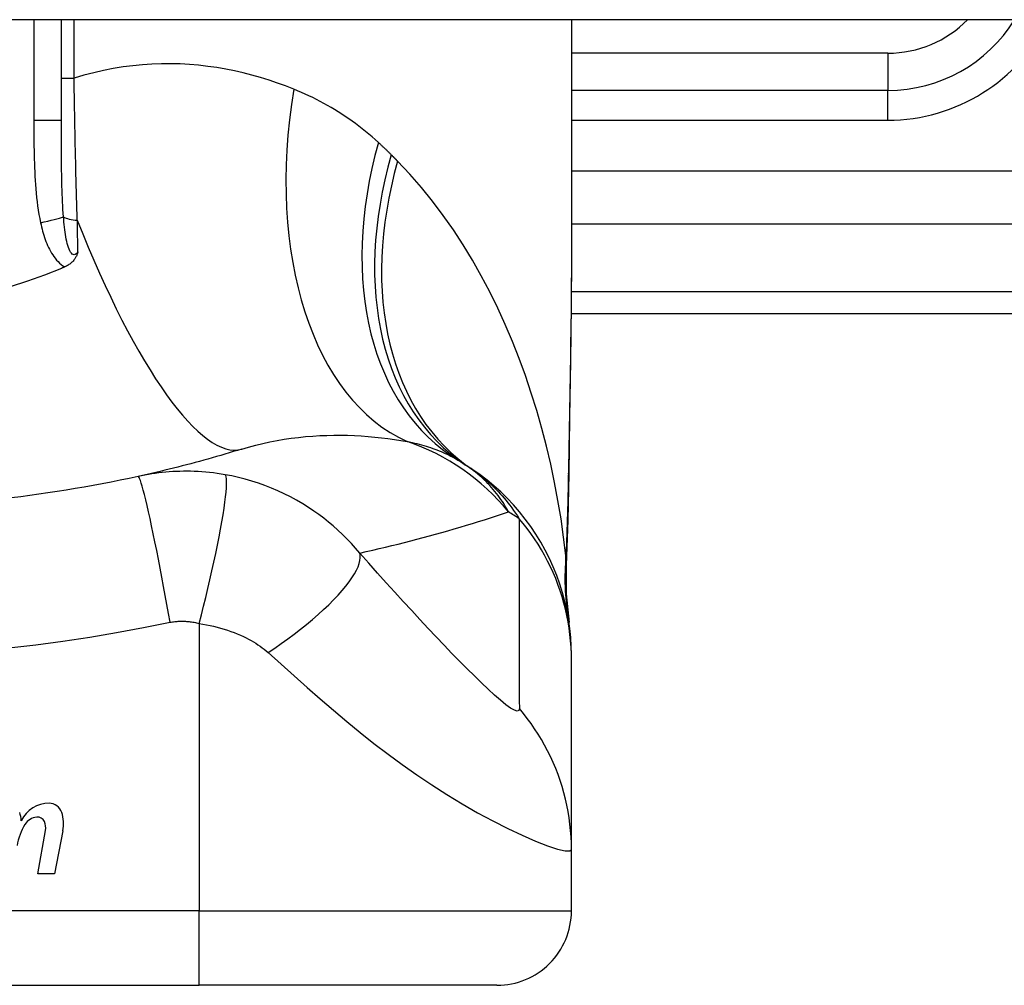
# Model space of a CAD drawing. Header units: inches. Extents: x 7 to 228, y 17 to 114.
# Tile 72 of 143: x 11.587 to 12.107, y 112.274 to 112.785. Entities that reach past the tile are written whole.
import ezdxf

# ---------------------------------------------------------------- set-up
doc = ezdxf.new("R2010")
doc.units = ezdxf.units.IN
doc.header["$MEASUREMENT"] = 0
doc.layers.add('Visible Edges(ANSI)', color=7, linetype='Continuous', lineweight=25)
doc.layers.add('Visible Tangent Edges(ANSI)', color=7, linetype='Continuous', lineweight=25)

msp = doc.modelspace()

# ---------------------------------------------------------------- linework, layer by layer
at = {"layer": 'Visible Edges(ANSI)'}
for p, q in [((54.94860321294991, 112.7851981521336), (7.343603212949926, 112.7851981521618)), ((11.60877644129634, 112.7318028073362), (11.60877644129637, 112.785198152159)), ((11.87846148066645, 112.7851981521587), (11.87846148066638, 112.6632496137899)), ((12.0457843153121, 112.7477887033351), (11.87846148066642, 112.7477887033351)), ((11.87827356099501, 112.6296784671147), (12.24263470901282, 112.6296784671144)), ((11.8784614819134, 112.4466490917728), (11.8784614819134, 112.4490704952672)), ((11.87846148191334, 112.3462233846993), (11.8784614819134, 112.4466490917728)), ((11.59632339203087, 112.3332186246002), (11.60037891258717, 112.3562186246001)), ((11.60956541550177, 112.3560708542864), (11.60512339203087, 112.3332186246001)), ((11.87846148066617, 112.3136863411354), (11.87846148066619, 112.3462233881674)), ((11.60512339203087, 112.3332186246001), (11.59632339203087, 112.3332186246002)), ((11.30759533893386, 112.2743162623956), (11.68161108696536, 112.2743162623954)), ((11.83909140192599, 112.2743162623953), (11.68161108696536, 112.2743162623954))]:
    msp.add_line(p, q, dxfattribs=at)
at = {"layer": 'Visible Edges(ANSI)', "flags": 128}
for points in [[(11.61753465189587, 112.6623575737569), (11.61741584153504, 112.6619749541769), (11.61728959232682, 112.6615947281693), (11.61715503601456, 112.6612172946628), (11.61701083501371, 112.660842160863), (11.61685468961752, 112.6604670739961), (11.61668509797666, 112.6600924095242), (11.61650067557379, 112.6597186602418), (11.61629996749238, 112.6593463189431), (11.61608154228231, 112.6589758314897), (11.61584396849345, 112.6586077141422), (11.61558581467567, 112.6582424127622), (11.61530564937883, 112.6578803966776), (11.6150020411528, 112.6575222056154), (11.61467355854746, 112.6571682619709), (11.61432468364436, 112.6568246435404), (11.61396025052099, 112.6564960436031), (11.61358096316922, 112.6561824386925), (11.61318750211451, 112.6558838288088), (11.61278052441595, 112.6556001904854), (11.6123607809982, 112.6553315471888), (11.61192890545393, 112.6550778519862), (11.6114856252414, 112.6548391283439), (11.6110316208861, 112.6546153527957), (11.61056754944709, 112.6544065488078)], [(11.87846148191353, 112.6632496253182), (11.87831803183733, 112.6342361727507), (11.87795724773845, 112.6047353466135), (11.87748348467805, 112.5748477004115), (11.87700110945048, 112.5446737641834)], [(11.60877642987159, 112.6536447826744), (11.59988989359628, 112.6500801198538), (11.59085373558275, 112.6468085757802), (11.58167518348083, 112.6438333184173)], [(11.61056754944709, 112.6544065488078), (11.61049306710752, 112.6543745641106), (11.61041856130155, 112.6543426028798), (11.61034405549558, 112.6543106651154), (11.61026952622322, 112.6542787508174), (11.61019499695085, 112.6542468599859), (11.61012044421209, 112.6542149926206), (11.61004586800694, 112.6541831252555), (11.60997129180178, 112.654151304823), (11.60989671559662, 112.6541194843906), (11.60982211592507, 112.6540876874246), (11.60974749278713, 112.654055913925), (11.60967286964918, 112.6540241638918), (11.60959824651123, 112.653992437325), (11.60952359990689, 112.6539607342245), (11.60944892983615, 112.6539290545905), (11.60937425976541, 112.6538973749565), (11.60929956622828, 112.6538657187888), (11.60922487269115, 112.653834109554), (11.60915015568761, 112.6538025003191), (11.60907543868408, 112.6537709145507), (11.60900072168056, 112.6537393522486), (11.60892595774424, 112.6537078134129), (11.60885121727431, 112.6536762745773), (11.60877642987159, 112.6536447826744)], [(11.70410368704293, 112.5580059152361), (11.70189885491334, 112.5573254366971), (11.69968738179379, 112.5566515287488), (11.6974692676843, 112.5559842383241), (11.69524451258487, 112.5553236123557), (11.69301309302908, 112.5546696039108), (11.69077503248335, 112.5540223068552), (11.68853030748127, 112.5533817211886), (11.68627894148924, 112.552747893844), (11.68402088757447, 112.5521207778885), (11.68175619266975, 112.5515004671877), (11.67948480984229, 112.5508870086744), (11.67720673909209, 112.5502803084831), (11.67492198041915, 112.5496805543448), (11.67263051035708, 112.5490876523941), (11.67033235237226, 112.5485016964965), (11.66802745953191, 112.5479226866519), (11.66571585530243, 112.5473506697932), (11.66339751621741, 112.5467856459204), (11.66107241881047, 112.5462276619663), (11.65874058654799, 112.5456767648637), (11.65640201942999, 112.5451329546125), (11.65405667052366, 112.5445962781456), (11.651704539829, 112.5440667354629), (11.64934565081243, 112.5435444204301)], [(11.8784614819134, 112.4490704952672), (11.87837012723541, 112.4537150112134), (11.87809287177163, 112.4583944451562), (11.87762553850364, 112.4630978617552), (11.87696473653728, 112.4678140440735), (11.87610796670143, 112.4725313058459), (11.87505365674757, 112.4772375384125), (11.87380124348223, 112.4819205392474), (11.87235111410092, 112.4865679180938), (11.87070473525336, 112.4911671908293), (11.8688645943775, 112.4957061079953), (11.86683418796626, 112.5001724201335), (11.8646180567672, 112.5045543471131), (11.86222171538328, 112.5088403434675), (11.85965157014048, 112.5130194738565), (11.85691496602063, 112.5170813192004), (11.85402002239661, 112.5210162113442), (11.85097556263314, 112.5248151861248), (11.84779111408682, 112.5284700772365), (11.84447669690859, 112.5319736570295), (11.84104282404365, 112.5353194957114), (11.83750033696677, 112.5385022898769), (11.83386034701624, 112.5415174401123), (11.83013409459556, 112.5443615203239), (11.8263329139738, 112.5470319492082)], [(11.64934565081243, 112.5435444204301), (11.64461886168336, 112.5425238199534), (11.63988775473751, 112.5415369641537), (11.63514113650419, 112.5405813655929), (11.63038581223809, 112.5396584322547), (11.62562211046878, 112.5387680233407), (11.62085038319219, 112.5379102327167), (11.61607100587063, 112.5370849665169), (11.61128442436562, 112.5362922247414), (11.60649101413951, 112.5355320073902), (11.60169105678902, 112.5348043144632), (11.59688483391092, 112.5341090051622), (11.59207258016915, 112.5334461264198), (11.58725460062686, 112.5328156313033), (11.58243108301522, 112.53221747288)], [(11.87700110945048, 112.5446737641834), (11.87650031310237, 112.5203688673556), (11.8756594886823, 112.4965699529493)], [(11.8756594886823, 112.4965699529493), (11.87570780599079, 112.4813941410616), (11.87720177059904, 112.4662746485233)]]:
    msp.add_lwpolyline(points, dxfattribs=at)
at = {"layer": 'Visible Edges(ANSI)'}
for centre, radius, start, end in [((12.04578431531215, 112.8265288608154), 0.0787401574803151, 269.9999999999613, 328.3384884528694), ((11.75730443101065, 112.4511056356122), 0.1181102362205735, 56.47918401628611, 58.69993221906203), ((11.49460321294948, 112.0545205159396), 0.59381149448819, 56.03787205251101, 56.47918401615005), ((11.60223688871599, 112.3542292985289), 0.0163712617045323, 89.67879642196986, 153.9507817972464), ((11.60228942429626, 112.3636004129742), 0.0069999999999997, 18.47479057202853, 89.67879642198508), ((11.56836690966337, 112.3602073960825), 0.019199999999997, 3.616895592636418, 16.99279734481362), ((11.59071817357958, 112.3597343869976), 0.019200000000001, 348.9999999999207, 18.47479057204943), ((11.6159770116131, 112.343276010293), 0.0310000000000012, 148.5584146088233, 170.8256547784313), ((11.59662167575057, 112.3549465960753), 0.0084000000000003, 96.1026824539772, 147.6083346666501), ((11.5961539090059, 112.3593216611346), 0.0040000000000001, 23.54874513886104, 96.1026824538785), ((11.59230368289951, 112.3576436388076), 0.0082000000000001, 349.9922013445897, 23.54874513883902), ((11.83909140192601, 112.3136863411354), 0.0393700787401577, 269.9999999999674, 0)]:
    msp.add_arc(centre, radius, start, end, dxfattribs=at)
at = {"layer": 'Visible Tangent Edges(ANSI)'}
for p, q in [((11.59419887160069, 112.785198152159), (11.59419887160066, 112.7318028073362)), ((11.6155185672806, 112.7542429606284), (11.61551856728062, 112.785198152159)), ((12.04578431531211, 112.7674737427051), (11.87846148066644, 112.7674737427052)), ((12.04578431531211, 112.7674737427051), (12.0457843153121, 112.747788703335)), ((11.60877644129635, 112.7542429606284), (11.6155185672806, 112.7542429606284)), ((12.04578431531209, 112.732040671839), (12.0457843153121, 112.7477887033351)), ((11.60877644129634, 112.7318028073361), (11.59419887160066, 112.7318028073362)), ((11.87846148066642, 112.7320406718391), (12.04578431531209, 112.732040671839)), ((12.46855386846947, 112.7050412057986), (11.8784614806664, 112.705041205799)), ((11.87846148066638, 112.6772023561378), (12.4225210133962, 112.6772023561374)), ((12.24263470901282, 112.6412096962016), (11.87837593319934, 112.6412096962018)), ((11.68161108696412, 112.4657655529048), (11.68161108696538, 112.3136863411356)), ((11.68161108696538, 112.3136863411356), (11.30759533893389, 112.3136863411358)), ((11.68161108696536, 112.2743162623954), (11.68161108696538, 112.3136863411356)), ((11.68161108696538, 112.3136863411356), (11.87846148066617, 112.3136863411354))]:
    msp.add_line(p, q, dxfattribs=at)
at = {"layer": 'Visible Tangent Edges(ANSI)', "flags": 128}
for points in [[(11.73161693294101, 112.7484347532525), (11.72732558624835, 112.7501123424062), (11.72297158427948, 112.7516976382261), (11.718557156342, 112.7531861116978), (11.71408453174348, 112.7545731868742), (11.70955591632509, 112.7558543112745), (11.70497358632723, 112.7570249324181), (11.70033974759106, 112.7580804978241), (11.69565660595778, 112.7590164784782), (11.69092641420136, 112.7598282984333), (11.68615140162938, 112.7605114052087), (11.68133332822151, 112.7610621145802), (11.67647332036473, 112.7614767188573), (11.67157255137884, 112.7617507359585), (11.66663221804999, 112.7618797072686), (11.66165349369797, 112.7618591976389), (11.65663757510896, 112.7616847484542), (11.65158563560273, 112.7613518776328), (11.64649887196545, 112.7608561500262), (11.64137845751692, 112.7601931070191), (11.63623108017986, 112.7593582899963), (11.6310656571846, 112.758348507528), (11.62588791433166, 112.7571611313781), (11.62070362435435, 112.7557934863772), (11.61551855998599, 112.7542429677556)], [(11.61719288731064, 112.679101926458), (11.61709512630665, 112.6820987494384), (11.6169998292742, 112.685112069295), (11.61690699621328, 112.6881411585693), (11.6168166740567, 112.6911852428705), (11.61672886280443, 112.6942435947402), (11.61664351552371, 112.6973154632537), (11.6165607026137, 112.7004001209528), (11.61648037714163, 112.7034967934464), (11.61640258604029, 112.7066047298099), (11.61632725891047, 112.7097232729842), (11.61625441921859, 112.7128521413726), (11.61618397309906, 112.7159911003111), (11.61611594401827, 112.7191399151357), (11.61605028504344, 112.7222983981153), (11.61598697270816, 112.7254662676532), (11.61592596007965, 112.7286433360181), (11.61586722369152, 112.7318287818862), (11.61581078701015, 112.7350207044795), (11.61575660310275, 112.7382179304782), (11.61570464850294, 112.7414192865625), (11.61565487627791, 112.7446235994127), (11.61560730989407, 112.7478297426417), (11.61556187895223, 112.7510365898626), (11.61551855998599, 112.7542429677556)], [(11.77641430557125, 112.7202263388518), (11.77473598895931, 112.7217463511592), (11.77303986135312, 112.7232355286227), (11.77132613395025, 112.7246939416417), (11.76959504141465, 112.7261217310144), (11.76784674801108, 112.7275189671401), (11.76608151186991, 112.7288857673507), (11.7642994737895, 112.7302222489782), (11.7625009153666, 112.7315285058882), (11.76068602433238, 112.7328046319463), (11.75885527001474, 112.7340506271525), (11.75700881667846, 112.7352666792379), (11.75514671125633, 112.7364530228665), (11.75326904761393, 112.737609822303), (11.75137589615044, 112.7387372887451), (11.74946735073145, 112.7398356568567), (11.74754350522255, 112.7409050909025), (11.74560435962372, 112.7419458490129), (11.74364993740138, 112.7429580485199), (11.74168052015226, 112.7439417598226), (11.73969634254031, 112.7448970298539), (11.7376976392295, 112.7458239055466), (11.73568466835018, 112.7467224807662), (11.7336576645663, 112.7475927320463), (11.73161693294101, 112.7484347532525)], [(11.59419887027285, 112.7318028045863), (11.59420023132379, 112.7295426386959), (11.59420483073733, 112.727282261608), (11.59421351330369, 112.7250217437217), (11.59422712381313, 112.7227612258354), (11.59424664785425, 112.7205007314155), (11.59427330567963, 112.7182403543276), (11.59430812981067, 112.7159801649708), (11.59435224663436, 112.7137202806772), (11.5944066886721, 112.7114608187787), (11.59447295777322, 112.7092018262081), (11.59455283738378, 112.7069432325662), (11.59464806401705, 112.7046849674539), (11.59476037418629, 112.7024269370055), (11.5948915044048, 112.7001690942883), (11.59504323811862, 112.6979113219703), (11.59521717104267, 112.6956537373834), (11.59541485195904, 112.6933975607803), (11.5956396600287, 112.6911439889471), (11.59589502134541, 112.6888941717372), (11.59618440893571, 112.6866492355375), (11.59651134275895, 112.6844103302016), (11.59687924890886, 112.6821785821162), (11.5972916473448, 112.6799551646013), (11.5977520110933, 112.6777411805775)], [(11.60990007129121, 112.6808781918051), (11.60975450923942, 112.6828293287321), (11.60962408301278, 112.684802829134), (11.60950773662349, 112.6867974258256), (11.60940434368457, 112.6888118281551), (11.6093128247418, 112.690844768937), (11.60923207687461, 112.6928950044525), (11.60916099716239, 112.6949612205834), (11.60909845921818, 112.6970421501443), (11.60904345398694, 112.6991364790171), (11.60899548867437, 112.7012427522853), (11.60895400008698, 112.7033605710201), (11.60891849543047, 112.7054897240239), (11.60888838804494, 112.7076299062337), (11.6088631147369, 112.7097809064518), (11.60884215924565, 112.7119424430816), (11.60882495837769, 112.7141142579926), (11.60881099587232, 112.7162960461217), (11.60879999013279, 112.7184871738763), (11.60879156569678, 112.7206871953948), (11.60878537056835, 112.7228955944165), (11.60878107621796, 112.7251119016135), (11.60877833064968, 112.7273355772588), (11.60877687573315, 112.7295660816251), (11.60877642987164, 112.7318028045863)], [(11.78322638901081, 112.7136836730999), (11.78294772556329, 112.713962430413), (11.78266861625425, 112.714240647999), (11.7823890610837, 112.7145183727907), (11.78210903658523, 112.7147955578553), (11.78182858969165, 112.7150722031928), (11.78154767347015, 112.715348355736), (11.78126631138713, 112.7156239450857), (11.7809845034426, 112.7158990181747), (11.78070222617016, 112.7161735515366), (11.7804195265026, 112.7164475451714), (11.78013635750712, 112.7167210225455), (11.77985274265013, 112.7169939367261), (11.77956865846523, 112.717266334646), (11.77928415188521, 112.7175381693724), (11.77899919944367, 112.7178094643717), (11.77871377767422, 112.718080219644), (11.77842791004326, 112.7183504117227), (11.77814159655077, 112.7186200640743), (11.77785483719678, 112.7188891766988), (11.77756763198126, 112.7191577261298), (11.77727998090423, 112.7194257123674), (11.77699186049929, 112.7196931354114), (11.77670331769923, 112.7199600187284), (11.77641430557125, 112.7202263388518)], [(11.78657384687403, 112.7103010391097), (11.7864353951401, 112.7104420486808), (11.78629687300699, 112.7105830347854), (11.78615825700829, 112.7107240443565), (11.78601957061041, 112.7108650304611), (11.78588076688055, 112.7110060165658), (11.7857418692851, 112.7111470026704), (11.78560290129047, 112.711287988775), (11.78546381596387, 112.7114289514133), (11.78532466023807, 112.711569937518), (11.78518541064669, 112.7117109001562), (11.78504606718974, 112.7118518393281), (11.7849066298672, 112.7119928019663), (11.78476712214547, 112.7121337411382), (11.78462749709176, 112.7122746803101), (11.78448780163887, 112.7124156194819), (11.78434801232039, 112.7125565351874), (11.78420810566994, 112.7126974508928), (11.7840681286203, 112.7128383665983), (11.78392808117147, 112.7129792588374), (11.78378791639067, 112.7131201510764), (11.78364765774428, 112.7132610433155), (11.78350732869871, 112.7134019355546), (11.78336690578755, 112.7135428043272), (11.78322638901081, 112.7136836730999)], [(11.87554166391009, 112.5016342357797), (11.87434925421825, 112.5113596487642), (11.87294888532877, 112.5210659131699), (11.87133930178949, 112.5307435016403), (11.86951921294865, 112.540383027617), (11.86748735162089, 112.5499750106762), (11.86524246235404, 112.5595100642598), (11.86278324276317, 112.5689787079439), (11.86010844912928, 112.5783715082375), (11.85721702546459, 112.5876787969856), (11.8541090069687, 112.5968894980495), (11.85078277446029, 112.6059940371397), (11.84723639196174, 112.6149832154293), (11.84346791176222, 112.6238477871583), (11.83947540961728, 112.6325785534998), (11.83525696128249, 112.641166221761), (11.83081060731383, 112.6496015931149), (11.82613102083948, 112.6578798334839), (11.82120990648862, 112.6659961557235), (11.8160464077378, 112.673933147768), (11.81063989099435, 112.681673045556), (11.80498972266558, 112.6891980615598), (11.79909545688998, 112.6964902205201), (11.79295691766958, 112.7035308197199), (11.78657384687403, 112.7103010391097)], [(11.5977520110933, 112.6777411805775), (11.59800225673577, 112.6766360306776), (11.59826817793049, 112.6755300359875), (11.59855057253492, 112.67442467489), (11.59885023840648, 112.673321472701), (11.59916797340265, 112.6722218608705), (11.59950466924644, 112.6711273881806), (11.59986095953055, 112.6700394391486), (11.60023797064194, 112.6689594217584), (11.60063715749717, 112.6678887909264), (11.60105992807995, 112.6668290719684), (11.60150771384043, 112.665781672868), (11.60198192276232, 112.6647480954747), (11.60248403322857, 112.6637297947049), (11.60301568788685, 112.662728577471), (11.60357963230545, 112.6617465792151), (11.60417896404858, 112.6607859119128), (11.60481675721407, 112.6598486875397), (11.60549702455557, 112.6589365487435), (11.60622352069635, 112.6580544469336), (11.60699680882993, 112.657211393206), (11.60781724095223, 112.6564164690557), (11.60868498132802, 112.6556785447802), (11.60960040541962, 112.6550063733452), (11.61056754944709, 112.6544065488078)], [(11.61753465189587, 112.6623575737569), (11.61706131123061, 112.6617467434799), (11.61656729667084, 112.6612737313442), (11.61606000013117, 112.6609599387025), (11.61554674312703, 112.6608267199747), (11.6150365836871, 112.6608932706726), (11.61454127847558, 112.6611549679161), (11.61406864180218, 112.6615927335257), (11.6136262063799, 112.6621872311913), (11.61321753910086, 112.6629183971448), (11.61283970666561, 112.6637648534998), (11.6124924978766, 112.6647057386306), (11.61217556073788, 112.6657195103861), (11.61188680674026, 112.6667894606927), (11.61162255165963, 112.667910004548), (11.61137993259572, 112.6690756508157), (11.61115643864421, 112.6702810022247), (11.61095054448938, 112.6715217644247), (11.61076095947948, 112.6727941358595), (11.61058629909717, 112.6740942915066), (11.6104252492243, 112.6754184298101), (11.61027684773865, 112.6767628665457), (11.61014036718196, 112.678123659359), (11.61001500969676, 112.6794967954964), (11.60990007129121, 112.6808781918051)], [(11.61753465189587, 112.6623575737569), (11.6175207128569, 112.6630460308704), (11.61750677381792, 112.663735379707), (11.61749276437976, 112.6644255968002), (11.6174787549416, 112.6651167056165), (11.61746472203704, 112.6658086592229), (11.61745064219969, 112.6665014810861), (11.61743653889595, 112.6671951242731), (11.61742241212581, 112.6678895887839), (11.61740826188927, 112.6685848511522), (11.61739408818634, 112.6692809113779), (11.61737989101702, 112.669977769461), (11.6173656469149, 112.6706753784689), (11.61735140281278, 112.6713737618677), (11.61733711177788, 112.6720728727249), (11.61732279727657, 112.6727727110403), (11.61730845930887, 112.673473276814), (11.61729409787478, 112.6741745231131), (11.61727971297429, 112.6748764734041), (11.6172653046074, 112.6755791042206), (11.61725087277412, 112.6762823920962), (11.61723641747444, 112.6769863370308), (11.61722193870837, 112.6776909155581), (11.6172074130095, 112.6783961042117), (11.61719288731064, 112.679101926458)], [(11.87846151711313, 112.6632496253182), (11.87845628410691, 112.6584765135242), (11.87844116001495, 112.6536885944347), (11.87841682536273, 112.6488860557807), (11.87838392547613, 112.6440692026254), (11.87834310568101, 112.6392382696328), (11.87829498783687, 112.6343935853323), (11.87824021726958, 112.629535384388), (11.87817941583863, 112.6246639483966), (11.87811324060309, 112.6197796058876), (11.87804231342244, 112.6148829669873), (11.87796716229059, 112.6099746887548), (11.87788835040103, 112.605055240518), (11.87780637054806, 112.6001249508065), (11.87772177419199, 112.5951842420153), (11.87763508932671, 112.5902335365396), (11.87754684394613, 112.5852732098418), (11.87745755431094, 112.5803035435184), (11.87736767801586, 112.5753243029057), (11.87727763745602, 112.570335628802), (11.87718783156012, 112.5653378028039), (11.87709865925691, 112.560331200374), (11.87701054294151, 112.5553160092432), (11.87692388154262, 112.550292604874), (11.87683908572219, 112.5452612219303)], [(11.70410368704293, 112.5580059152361), (11.70779354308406, 112.5591007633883), (11.71151223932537, 112.5601034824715), (11.71525482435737, 112.5610145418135), (11.71901620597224, 112.5618343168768), (11.72279082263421, 112.5625638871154), (11.72657311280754, 112.5632047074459), (11.73035749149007, 112.5637582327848), (11.73413825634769, 112.5642258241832), (11.73790618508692, 112.5646094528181), (11.74165731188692, 112.5649116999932), (11.74539041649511, 112.5651352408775), (11.74910427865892, 112.5652826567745), (11.752797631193, 112.5653566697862), (11.75646923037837, 112.5653599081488), (11.76011787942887, 112.5652950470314), (11.76374235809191, 112.5651646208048), (11.76734125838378, 112.5649706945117), (11.77091216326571, 112.5647158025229), (11.77445267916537, 112.5644025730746), (11.77796027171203, 112.5640335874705), (11.78143254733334, 112.5636115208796), (11.78486701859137, 112.5631389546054), (11.78826122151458, 112.5626184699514), (11.79161273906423, 112.5620527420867)], [(11.79161273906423, 112.5620527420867), (11.79291240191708, 112.5617845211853), (11.79419760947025, 112.561503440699), (11.79546815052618, 112.5612095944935), (11.79672387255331, 112.5609028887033), (11.79796463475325, 112.560583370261), (11.79919033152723, 112.5602508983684), (11.80040084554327, 112.5599055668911), (11.80159604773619, 112.5595473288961), (11.8027759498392, 112.5591760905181), (11.80394064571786, 112.558791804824), (11.80509015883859, 112.5583945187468), (11.80622454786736, 112.5579840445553), (11.80734384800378, 112.5575604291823), (11.80844811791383, 112.5571235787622), (11.80953740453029, 112.5566734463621), (11.81061170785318, 112.5562100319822), (11.81167089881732, 112.5557332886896), (11.81271501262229, 112.5552433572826), (11.8137440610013, 112.5547401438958), (11.81475811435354, 112.5542236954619), (11.81575719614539, 112.5536940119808), (11.81674135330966, 112.5531511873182), (11.81771063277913, 112.5525951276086), (11.81866506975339, 112.5520258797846)], [(11.69535022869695, 112.5444697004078), (11.69327509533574, 112.5448189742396), (11.69120817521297, 112.5451293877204), (11.68916460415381, 112.5454003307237), (11.68713997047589, 112.5456331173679), (11.68512148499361, 112.5458293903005), (11.68309628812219, 112.5459907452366), (11.68105755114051, 112.5461184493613), (11.67906560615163, 112.5462096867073), (11.67712157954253, 112.5462657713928), (11.67520277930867, 112.5462896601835), (11.67329791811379, 112.5462828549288), (11.67140948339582, 112.5462458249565), (11.66953968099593, 112.546179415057), (11.66768064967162, 112.5460839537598), (11.66582079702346, 112.5459590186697), (11.66396307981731, 112.545804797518), (11.66211221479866, 112.5456216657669), (11.66026824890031, 112.5454099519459), (11.65843061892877, 112.5451696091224), (11.65659953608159, 112.5449008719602), (11.65477521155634, 112.544603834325), (11.65295795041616, 112.544278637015), (11.65114822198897, 112.5439255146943), (11.64934565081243, 112.5435444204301)], [(11.84522403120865, 112.5247767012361), (11.84461738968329, 112.5258807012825), (11.84398690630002, 112.5269809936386), (11.84333185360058, 112.5280772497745), (11.8426515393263, 112.5291691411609), (11.8419452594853, 112.5302563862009), (11.84121227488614, 112.5313387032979), (11.84045190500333, 112.5324157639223), (11.83966343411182, 112.5334872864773), (11.83884614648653, 112.5345529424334), (11.83799933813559, 112.5356124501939), (11.83712229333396, 112.5366654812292), (11.83621431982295, 112.5377117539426), (11.8352746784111, 112.5387509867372), (11.83430268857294, 112.5397828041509), (11.83329736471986, 112.5408068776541), (11.83225738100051, 112.5418225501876), (11.83118139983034, 112.5428292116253), (11.83006809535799, 112.5438262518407), (11.82891612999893, 112.5448130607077), (11.8277241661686, 112.5457890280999), (11.82649086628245, 112.546753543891), (11.82521489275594, 112.5477060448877), (11.82389491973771, 112.5486458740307), (11.82252962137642, 112.549572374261)], [(11.8263329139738, 112.5470319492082), (11.82739046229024, 112.5463059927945), (11.82844440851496, 112.5455548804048), (11.82949478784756, 112.544778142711), (11.83054165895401, 112.5439753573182), (11.83158504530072, 112.5431459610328), (11.83262500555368, 112.5422895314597), (11.83366157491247, 112.5414055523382), (11.83469524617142, 112.5404933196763), (11.83572681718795, 112.5395515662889), (11.8367562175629, 112.5385793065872), (11.83778338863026, 112.5375755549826), (11.83880825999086, 112.5365394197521), (11.83983074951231, 112.5354699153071), (11.84085078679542, 112.5343660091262), (11.84186831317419, 112.5332268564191), (11.84288323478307, 112.5320513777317), (11.84389550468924, 112.5308386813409), (11.84490501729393, 112.529587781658), (11.84591170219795, 112.5282975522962), (11.84691528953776, 112.5269663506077), (11.84791546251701, 112.525592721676), (11.84891190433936, 112.5241751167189), (11.84990432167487, 112.5227120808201), (11.8508923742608, 112.5212022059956)], [(11.666279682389, 112.4664282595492), (11.66545765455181, 112.4710616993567), (11.66460765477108, 112.4757833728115), (11.66373329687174, 112.4805684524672), (11.66283885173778, 112.4853891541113), (11.66192922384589, 112.4902148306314), (11.66100988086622, 112.4950125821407), (11.66008680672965, 112.4997477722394), (11.659166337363, 112.5043847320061), (11.65825504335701, 112.5088873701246), (11.65735970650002, 112.5132202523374), (11.65648699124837, 112.5173493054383), (11.65564339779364, 112.5212428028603), (11.65483507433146, 112.5248720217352), (11.65406765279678, 112.5282119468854), (11.65334615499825, 112.5312420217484), (11.65267482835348, 112.5339464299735), (11.652057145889, 112.5363141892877), (11.65149566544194, 112.5383395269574), (11.65099212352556, 112.5400214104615), (11.65054734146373, 112.5413635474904), (11.65016136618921, 112.5423738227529), (11.64983344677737, 112.5430638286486), (11.64956219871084, 112.543448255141), (11.64934565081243, 112.5435444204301)], [(11.68161107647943, 112.465765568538), (11.68277212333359, 112.4702609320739), (11.68393115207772, 112.4748450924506), (11.68508091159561, 112.4794954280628), (11.6862136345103, 112.4841868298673), (11.68732117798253, 112.4888916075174), (11.68839516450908, 112.493580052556), (11.68942716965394, 112.4982207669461), (11.69040886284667, 112.5027814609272), (11.69133219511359, 112.5072293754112), (11.69218961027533, 112.5115321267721), (11.69297427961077, 112.5156583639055), (11.69368017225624, 112.5195786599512), (11.69430231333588, 112.5232659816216), (11.69483680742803, 112.5266964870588), (11.69528097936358, 112.5298498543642), (11.69563337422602, 112.5327098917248), (11.69589380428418, 112.5352645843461), (11.69606323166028, 112.5375063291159), (11.6961438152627, 112.5394317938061), (11.69613862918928, 112.5410418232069), (11.69605168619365, 112.5423410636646), (11.69588770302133, 112.5433376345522), (11.69565195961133, 112.5440426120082), (11.69535022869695, 112.5444697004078)], [(11.7665943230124, 112.5030391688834), (11.76436947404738, 112.5056413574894), (11.76209534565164, 112.508152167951), (11.75977412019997, 112.5105738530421), (11.7574072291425, 112.5129088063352), (11.7549953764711, 112.5151596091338), (11.75253919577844, 112.5173287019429), (11.75003892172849, 112.5194188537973), (11.74749187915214, 112.52143297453), (11.744894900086, 112.5233741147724), (11.74224481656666, 112.5252453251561), (11.739487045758, 112.5270826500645), (11.73644326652, 112.5289879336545), (11.73315339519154, 112.5309097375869), (11.72984841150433, 112.5327027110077), (11.72655499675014, 112.5343591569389), (11.72321326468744, 112.5359131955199), (11.71981929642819, 112.5373664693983), (11.71639085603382, 112.5387112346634), (11.71293343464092, 112.5399464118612), (11.70944595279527, 112.5410731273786), (11.70593587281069, 112.5420896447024), (11.70241204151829, 112.5429946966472), (11.69888239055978, 112.5437876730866), (11.69535022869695, 112.5444697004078)], [(11.87683908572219, 112.5452612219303), (11.87680751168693, 112.5434108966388), (11.87677430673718, 112.5415629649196), (11.87673943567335, 112.5397173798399), (11.87670287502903, 112.5378742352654), (11.87666456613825, 112.5360335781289), (11.87662448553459, 112.5341955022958), (11.87658257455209, 112.5323599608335), (11.87653878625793, 112.5305270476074), (11.87649307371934, 112.5286969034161), (11.87644540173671, 112.5268695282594), (11.87639572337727, 112.5250451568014), (11.87634396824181, 112.523223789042), (11.87629010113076, 112.5214055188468), (11.87623406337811, 112.5195904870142), (11.87617579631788, 112.5177786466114), (11.87611525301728, 112.5159702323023), (11.87605236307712, 112.514165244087), (11.87598709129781, 112.5123637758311), (11.87591935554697, 112.5105659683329), (11.8758490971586, 112.5087718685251), (11.87577626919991, 112.5069815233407), (11.87570080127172, 112.5051951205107), (11.87562262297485, 112.5034126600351), (11.87554166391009, 112.5016342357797)], [(11.87700110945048, 112.5446737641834), (11.87700116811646, 112.5446986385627), (11.87700061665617, 112.5447234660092), (11.87699945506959, 112.5447482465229), (11.87699768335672, 112.5447730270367), (11.87699531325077, 112.5447977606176), (11.87699233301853, 112.5448224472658), (11.8769887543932, 112.5448471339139), (11.87698458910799, 112.5448717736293), (11.87697981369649, 112.5448963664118), (11.87697446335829, 112.5449209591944), (11.87696851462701, 112.5449455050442), (11.87696197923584, 112.5449700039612), (11.87695486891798, 112.5449944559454), (11.87694717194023, 112.5450189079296), (11.87693891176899, 112.545043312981), (11.87693006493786, 112.5450676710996), (11.87692065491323, 112.5450919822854), (11.8769106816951, 112.5451162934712), (11.87690014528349, 112.5451405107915), (11.87688904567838, 112.5451647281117), (11.87687738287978, 112.5451888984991), (11.87686516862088, 112.5452130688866), (11.87685240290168, 112.5452371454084), (11.87683908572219, 112.5452612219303)], [(11.7665943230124, 112.5030391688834), (11.76998941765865, 112.50379863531), (11.77337392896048, 112.5045711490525), (11.7767479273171, 112.5053566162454), (11.7801114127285, 112.5061549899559), (11.78346440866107, 112.5069663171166), (11.786806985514, 112.5077904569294), (11.7901391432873, 112.5086274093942), (11.79346095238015, 112.5094771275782), (11.79677241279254, 112.5103395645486), (11.80007357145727, 112.5112147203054), (11.80336445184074, 112.5121024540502), (11.80664511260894, 112.5130028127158), (11.80991556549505, 112.5139157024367), (11.81317585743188, 112.51484107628), (11.81642598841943, 112.5157789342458), (11.81966600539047, 112.516729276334), (11.82289590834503, 112.5176920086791), (11.82611573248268, 112.5186671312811), (11.82932548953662, 112.5196546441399), (11.83252519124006, 112.5206545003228), (11.83571488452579, 112.521666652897), (11.838894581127, 112.5226910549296), (11.84206428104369, 112.5237277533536), (11.84522403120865, 112.5247767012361)], [(11.8508923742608, 112.5212022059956), (11.8508923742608, 112.5170023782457), (11.85089237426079, 112.5128033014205), (11.85089237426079, 112.5086212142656), (11.85089237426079, 112.5044397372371), (11.85089237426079, 112.5002540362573), (11.85089237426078, 112.4960673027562), (11.85089237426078, 112.4918815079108), (11.85089237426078, 112.487696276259), (11.85089237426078, 112.4835107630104), (11.85089237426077, 112.4793251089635), (11.85089237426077, 112.4751395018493), (11.85089237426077, 112.4709538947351), (11.85089237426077, 112.4667682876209), (11.85089237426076, 112.4625826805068), (11.85089237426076, 112.4583971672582), (11.85089237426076, 112.4542117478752), (11.85089237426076, 112.4500259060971), (11.85089237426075, 112.4458396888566), (11.85089237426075, 112.4416544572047), (11.85089237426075, 112.4374693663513), (11.85089237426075, 112.4332799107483), (11.85089237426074, 112.4290853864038), (11.85087696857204, 112.4249163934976), (11.85092472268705, 112.4206890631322)], [(11.8784614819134, 112.4466490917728), (11.87841338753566, 112.4499619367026), (11.878268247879, 112.4532874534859), (11.87802497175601, 112.4566214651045), (11.87768265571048, 112.4599599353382), (11.87724067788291, 112.4632985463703), (11.87669863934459, 112.4666331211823), (11.87605639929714, 112.4699592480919), (11.87531408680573, 112.4732726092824), (11.8744720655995, 112.4765688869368), (11.87353098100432, 112.4798437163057), (11.87249171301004, 112.4830928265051), (11.87135543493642, 112.4863119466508), (11.87012354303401, 112.4894968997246), (11.86879769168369, 112.4926436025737), (11.86737976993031, 112.4957480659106), (11.86587190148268, 112.4988064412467), (11.86427643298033, 112.5018149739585), (11.86259591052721, 112.504770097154), (11.86083307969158, 112.5076684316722), (11.8589908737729, 112.5105067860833), (11.85707239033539, 112.5132820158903), (11.85508086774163, 112.5159913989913), (11.85301969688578, 112.5186322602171), (11.8508923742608, 112.5212022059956)], [(11.71807419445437, 112.4503570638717), (11.72155613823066, 112.4527122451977), (11.72502444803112, 112.455132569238), (11.72846220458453, 112.4576099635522), (11.73185176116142, 112.4601352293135), (11.73517490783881, 112.462698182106), (11.7384131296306, 112.4652878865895), (11.74154791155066, 112.467892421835), (11.74456102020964, 112.4704993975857), (11.74743480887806, 112.4730960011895), (11.75015256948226, 112.4756690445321), (11.75269881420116, 112.4782055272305), (11.75505953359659, 112.4806924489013), (11.75722252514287, 112.4831172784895), (11.75917753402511, 112.4854681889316), (11.76091637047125, 112.4877339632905), (11.76243319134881, 112.4899046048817), (11.76372435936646, 112.4919711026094), (11.76478851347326, 112.4939257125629), (11.76562659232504, 112.4957620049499), (11.76624152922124, 112.4974749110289), (11.76663832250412, 112.4990607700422), (11.76682363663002, 112.5005172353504), (11.76680577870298, 112.5018433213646), (11.7665943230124, 112.5030391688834)], [(11.85092472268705, 112.4206890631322), (11.85067405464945, 112.419646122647), (11.84979994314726, 112.4193585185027), (11.84832766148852, 112.4198234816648), (11.84631011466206, 112.4209934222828), (11.84383051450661, 112.4227855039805), (11.84097617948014, 112.4251010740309), (11.8378216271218, 112.4278499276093), (11.83442878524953, 112.4309537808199), (11.83085000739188, 112.4343448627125), (11.82712046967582, 112.437974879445), (11.82326851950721, 112.4418039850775), (11.81931260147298, 112.4458050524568), (11.81526805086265, 112.4499555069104), (11.81114477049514, 112.4542403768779), (11.80695072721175, 112.4586474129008), (11.8026906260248, 112.4631692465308), (11.79836704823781, 112.467801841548), (11.79398420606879, 112.4725395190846), (11.78955008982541, 112.4773734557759), (11.78507188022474, 112.482295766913), (11.78054211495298, 112.4873157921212), (11.77594432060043, 112.4924545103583), (11.77127007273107, 112.4977241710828), (11.7665943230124, 112.5030391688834)], [(11.87563870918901, 112.498658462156), (11.875634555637, 112.4987257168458), (11.87563042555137, 112.4987983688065), (11.87562631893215, 112.4988763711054), (11.87562223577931, 112.4989597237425), (11.87561816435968, 112.4990482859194), (11.87561410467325, 112.4991420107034), (11.8756100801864, 112.4992408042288), (11.87560605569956, 112.4993446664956), (11.87560204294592, 112.4994534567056), (11.87559804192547, 112.4995671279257), (11.87559405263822, 112.4996856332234), (11.87559006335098, 112.4998089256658), (11.87558607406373, 112.4999368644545), (11.87558209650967, 112.5000694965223), (11.87557810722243, 112.5002066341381), (11.87557410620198, 112.5003482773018), (11.87557010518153, 112.5004943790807), (11.87556609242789, 112.5006447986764), (11.87556206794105, 112.5007994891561), (11.87555801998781, 112.5009583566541), (11.87555396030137, 112.5011213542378), (11.87554988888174, 112.5012883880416), (11.87554578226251, 112.5014593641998), (11.87554166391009, 112.5016342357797)], [(11.87565901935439, 112.4965699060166), (11.87566272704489, 112.4966572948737), (11.87566604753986, 112.4967446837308), (11.87566895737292, 112.4968320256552), (11.87567148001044, 112.4969193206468), (11.87567360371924, 112.4970066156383), (11.87567534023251, 112.4970938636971), (11.87567666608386, 112.4971811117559), (11.87567760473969, 112.4972683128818), (11.87567814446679, 112.497355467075), (11.87567828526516, 112.4974426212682), (11.87567802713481, 112.4975296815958), (11.87567738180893, 112.4976167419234), (11.87567633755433, 112.497703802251), (11.875674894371, 112.497790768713), (11.87567305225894, 112.4978777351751), (11.87567082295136, 112.4979646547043), (11.87566819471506, 112.4980515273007), (11.87566516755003, 112.4981383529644), (11.87566175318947, 112.4982251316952), (11.87565792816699, 112.4983119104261), (11.87565371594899, 112.4983985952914), (11.87564911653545, 112.4984852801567), (11.87564410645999, 112.4985719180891), (11.87563870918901, 112.498658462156)], [(11.5809217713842, 112.4528009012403), (11.59523941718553, 112.4544587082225), (11.6095245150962, 112.456374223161), (11.62377274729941, 112.4585486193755), (11.63797946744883, 112.4609833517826), (11.65213810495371, 112.4636794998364), (11.666279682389, 112.4664282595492)], [(11.666279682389, 112.4664282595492), (11.66689199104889, 112.4665304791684), (11.66750627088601, 112.4666217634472), (11.66812254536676, 112.4667022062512), (11.66874060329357, 112.4667717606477), (11.66936028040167, 112.4668303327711), (11.66998138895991, 112.4668779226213), (11.67060381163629, 112.4669144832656), (11.67122764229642, 112.4669400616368), (11.67185278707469, 112.4669546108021), (11.67247762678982, 112.4669580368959), (11.67310108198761, 112.4669502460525), (11.67372695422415, 112.4669314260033), (11.67435773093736, 112.4669015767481), (11.6749926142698, 112.466860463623), (11.67563068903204, 112.4668078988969), (11.67627561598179, 112.4667435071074), (11.67693474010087, 112.4666663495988), (11.67760756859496, 112.4665760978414), (11.67827415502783, 112.4664736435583), (11.67893665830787, 112.4663587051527), (11.6795992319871, 112.466230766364), (11.68026598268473, 112.4660893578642), (11.68093829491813, 112.4659341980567), (11.68161107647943, 112.465765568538)], [(11.68161107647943, 112.465765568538), (11.68353393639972, 112.465448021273), (11.68544893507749, 112.4650926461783), (11.68735389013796, 112.4646995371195), (11.68924403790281, 112.4642693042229), (11.69111421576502, 112.463802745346), (11.69295996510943, 112.4633009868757), (11.6947815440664, 112.462764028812), (11.69657566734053, 112.4621928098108), (11.69833238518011, 112.4615902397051), (11.70005362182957, 112.4609562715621), (11.70177150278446, 112.4602809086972), (11.70347122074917, 112.4595672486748), (11.70502805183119, 112.4588604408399), (11.70642104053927, 112.4581763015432), (11.70774646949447, 112.4574839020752), (11.70903371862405, 112.4567725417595), (11.71028436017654, 112.4560418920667), (11.71149998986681, 112.455291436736), (11.71268199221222, 112.4545208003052), (11.7138301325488, 112.4537297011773), (11.71494403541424, 112.4529179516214), (11.71602327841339, 112.4520853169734), (11.71706704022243, 112.4512317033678), (11.71807419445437, 112.4503570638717)], [(11.71807419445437, 112.4503570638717), (11.72494677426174, 112.4442137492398), (11.73187396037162, 112.4380424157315), (11.73875688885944, 112.4319375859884), (11.74564023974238, 112.4258961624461), (11.75258340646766, 112.4199062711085), (11.75962715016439, 112.4139676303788), (11.76678442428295, 112.4080970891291), (11.77406445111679, 112.402312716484), (11.7814784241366, 112.3966291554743), (11.78903976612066, 112.3910595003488), (11.79675288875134, 112.3856202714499), (11.8046100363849, 112.3803327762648), (11.81259593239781, 112.3752209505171), (11.82067408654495, 112.3703165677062), (11.82879483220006, 112.3656558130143), (11.83687384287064, 112.3612875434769), (11.84480282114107, 112.3572692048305), (11.85241768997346, 112.3536775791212), (11.85952053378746, 112.3506000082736), (11.86586791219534, 112.3481358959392), (11.87117650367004, 112.3463928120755), (11.87516611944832, 112.3454626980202), (11.87763476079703, 112.3454023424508), (11.87846148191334, 112.3462233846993)], [(11.87846148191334, 112.3462233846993), (11.87841344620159, 112.3495394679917), (11.87826848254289, 112.3528676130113), (11.87802547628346, 112.3562037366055), (11.87768355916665, 112.3595437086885), (11.87724208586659, 112.362883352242), (11.87670065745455, 112.3662182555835), (11.87605915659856, 112.369544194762), (11.87531767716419, 112.3728567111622), (11.87447660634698, 112.3761515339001), (11.87353658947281, 112.379424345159), (11.8724985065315, 112.3826707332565), (11.87136351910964, 112.3858865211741), (11.87013302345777, 112.3890675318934), (11.86880868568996, 112.3922096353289), (11.86739239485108, 112.3953088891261), (11.86588627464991, 112.3983613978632), (11.86429264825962, 112.4013634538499), (11.86261409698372, 112.4043115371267), (11.8608533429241, 112.4072022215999), (11.85901333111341, 112.410032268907), (11.85709714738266, 112.412798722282), (11.85510804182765, 112.415498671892), (11.85304940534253, 112.4181295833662), (11.85092472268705, 112.4206890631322)]]:
    msp.add_lwpolyline(points, dxfattribs=at)
at = {"layer": 'Visible Tangent Edges(ANSI)'}
for centre, radius, start, end in [((12.04578431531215, 112.8265288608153), 0.0590551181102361, 269.9999999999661, 315.5836923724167), ((12.04578431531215, 112.8265288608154), 0.0944881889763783, 269.9999999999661, 334.060829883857), ((11.61532472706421, 112.1539246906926), 0.4363311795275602, 57.32434627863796, 58.20431596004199)]:
    msp.add_arc(centre, radius, start, end, dxfattribs=at)
for centre, major_axis, ratio, start_param, end_param in [((11.85316244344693, 112.7484347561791), (-0.0508294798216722, -0.190174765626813), 0.604241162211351, 4.872506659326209, 6.18773570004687), ((11.92093281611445, 112.7202263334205), (-0.1022677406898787, -0.1682004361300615), 0.6786015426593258, 5.103707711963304, 6.283185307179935), ((11.93123825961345, 112.7136836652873), (-0.1087086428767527, -0.16411126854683), 0.6890586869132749, 5.140583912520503, 6.283185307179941), ((11.9363023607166, 112.7103010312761), (-0.1099694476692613, -0.1632690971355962), 0.6969087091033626, 5.151259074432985, 6.283185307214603), ((11.59246232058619, 112.6777411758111), (-0.0192705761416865, -0.0040181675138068), 0.0568534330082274, 1.836986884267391, 2.689915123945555), ((11.61861896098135, 112.6824466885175), (0.0098425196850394, -5.5e-15), 0.3434526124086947, 3.624091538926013, 4.566988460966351), ((11.64571429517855, 112.7459972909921), (0.0583894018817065, -0.1879913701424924), 0.2492511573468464, 4.997806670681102, 6.283185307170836), ((11.75468290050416, 112.4502235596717), (0.0374595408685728, -0.1120125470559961), 0.9920021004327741, 1.934246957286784, 2.496048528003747), ((12.07089471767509, 112.501634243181), (-0.1940896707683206, -0.0328523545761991), 0.8025726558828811, 6.075329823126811, 6.28318530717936), ((12.07195263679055, 112.4949482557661), (-0.1947508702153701, -0.0286736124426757), 0.9169404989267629, 6.103459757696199, 6.283185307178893)]:
    msp.add_ellipse(centre, major_axis=major_axis, ratio=ratio, start_param=start_param, end_param=end_param, dxfattribs=at)

doc.saveas('drawing.dxf')
